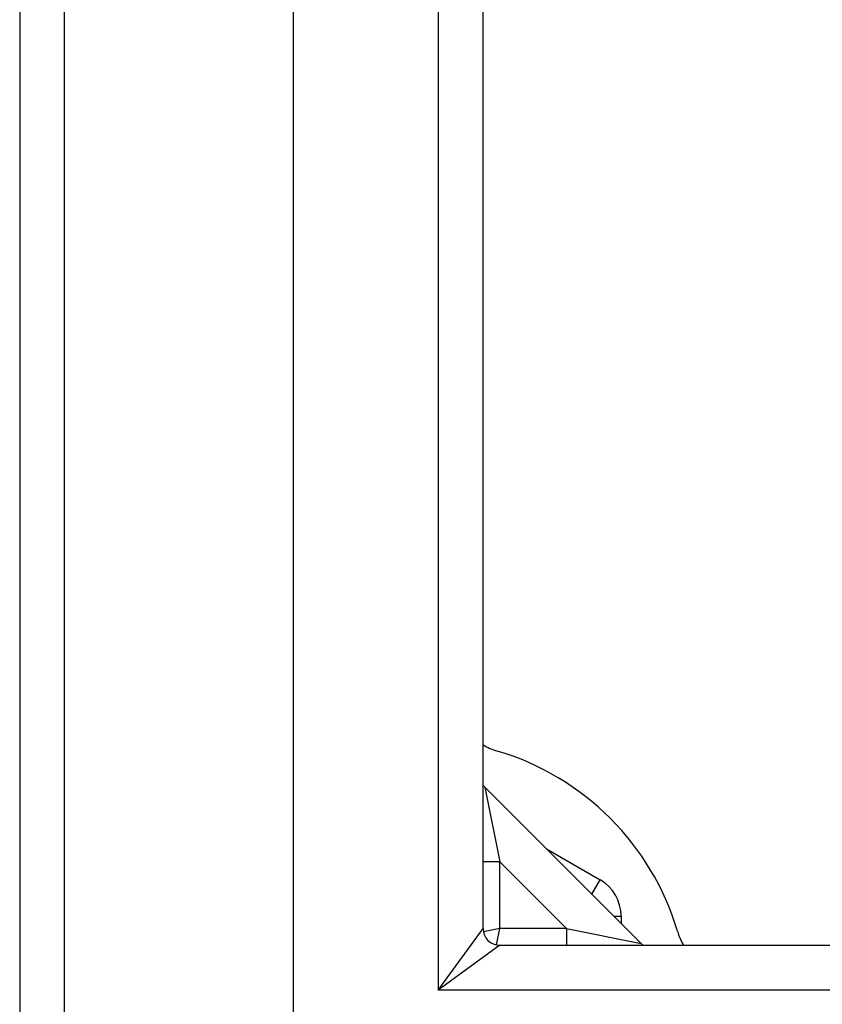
# Model space of a CAD drawing. Header units: inches. Extents: x 11 to 168, y 11 to 114.
# Tile 5 of 62: x 76.14 to 77.64, y 53.88 to 55.72. Entities that reach past the tile are written whole.
import ezdxf

# ---------------------------------------------------------------- set-up
doc = ezdxf.new("R2010")
doc.units = ezdxf.units.IN
doc.header["$MEASUREMENT"] = 0
doc.layers.add('Visible Edges(ANSI)', color=7, linetype='Continuous', lineweight=25)
doc.layers.add('Visible Tangent Edges(ANSI)', color=7, linetype='Continuous', lineweight=25)

msp = doc.modelspace()

# ---------------------------------------------------------------- linework, layer by layer
at = {"layer": 'Visible Edges(ANSI)'}
for p, q in [((76.1351, 73.0407), (76.1351, 53.2087)), ((76.6469, 53.8334), (76.6469, 72.4161)), ((77.0012, 54.0219), (77.0012, 72.2276)), ((77.2965, 53.9943), (77.0046, 54.2862)), ((77.1195, 54.1713), (77.2197, 54.1134)), ((77.2591, 54.0452), (77.2591, 54.0317)), ((77.0322, 53.9909), (99.238, 53.9909))]:
    msp.add_line(p, q, dxfattribs=at)
for centre, radius, start, end in [((77.0631, 54.4739), 0.125, 240.3391, 253.4531), ((76.8851, 53.8747), 0.5, 16.5469, 73.4531), ((77.0325, 54.314), 0.0394, 217.5144, 225), ((77.1804, 54.0452), 0.0787, 0, 60), ((77.0322, 54.0219), 0.031, 180, 270), ((77.4842, 54.0527), 0.125, 196.5469, 209.6609), ((77.3244, 54.0221), 0.0394, 225, 232.4856)]:
    msp.add_arc(centre, radius, start, end, dxfattribs=at)
at = {"layer": 'Visible Tangent Edges(ANSI)'}
for p, q in [((76.2191, 53.2087), (76.2191, 73.0407)), ((76.9172, 72.3426), (76.9172, 53.9069)), ((77.0046, 54.2862), (77.0325, 54.147)), ((77.0325, 54.147), (77.0012, 54.147)), ((77.0325, 54.0221), (77.0325, 54.147)), ((77.0325, 54.147), (77.1573, 54.0221)), ((77.2042, 54.0866), (77.2197, 54.1134)), ((77.2456, 54.0452), (77.2591, 54.0452)), ((76.9172, 53.9069), (77.0012, 54.0219)), ((77.0325, 54.0221), (77.0019, 54.0156)), ((77.026, 53.9915), (77.0325, 54.0221)), ((77.1573, 54.0221), (77.0325, 54.0221)), ((77.1573, 54.0221), (77.1573, 53.9909)), ((77.1573, 54.0221), (77.2965, 53.9943)), ((77.0322, 53.9909), (76.9172, 53.9069)), ((99.353, 53.9069), (76.9172, 53.9069))]:
    msp.add_line(p, q, dxfattribs=at)

doc.saveas('drawing.dxf')
